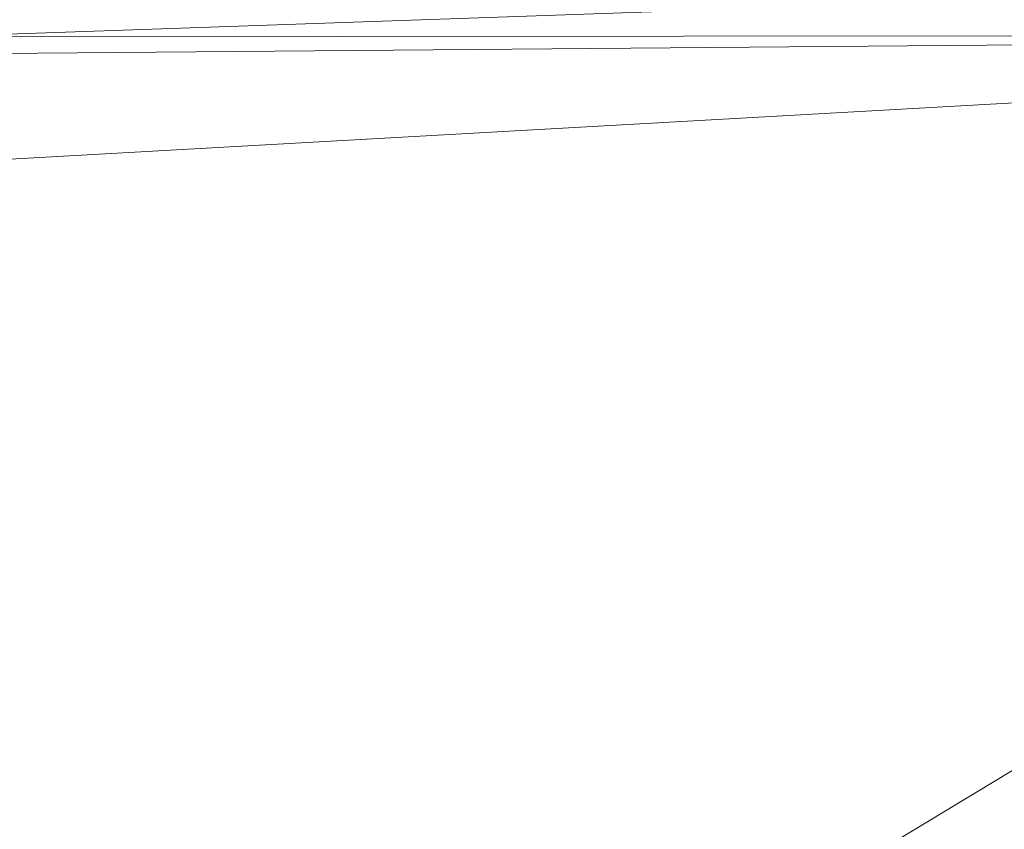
# Model space of a CAD drawing. Header units: feet. Extents: x 154 to 734, y 944 to 1247.
# Tile 63 of 63: x 268 to 294, y 1013 to 1035. Entities that reach past the tile are written whole.
import ezdxf

# ---------------------------------------------------------------- set-up
doc = ezdxf.new("R2010")
doc.units = ezdxf.units.FT
doc.header["$MEASUREMENT"] = 0
doc.layers.get('0').update_dxf_attribs({"true_color": 0x5890e1})

# ---------------------------------------------------------------- blocks, each defined once
blk = doc.blocks.new('A$Ca1c6a726')
at = {"color": 0, "linetype": 'Continuous', "lineweight": 0, "extrusion": (2.22045e-16, 1, -2.22045e-16)}
for p, q in [((172.444, 92.365), (110.779, 90.222)), ((110.779, 90.222), (172.444, 92.365)), ((172.308, 90.276), (99.202, 86.183)), ((172.308, 90.276), (99.202, 86.183)), ((171.424, 90.275), (106.519, 89.731)), ((171.424, 90.275), (106.519, 89.731)), ((172.435, 90.276), (110.775, 53.102)), ((110.775, 53.102), (172.435, 90.276)), ((172.447, 90.276), (110.779, 90.222)), ((172.447, 90.276), (110.779, 90.222))]:
    blk.add_line(p, q, dxfattribs=at)

msp = doc.modelspace()

# ---------------------------------------------------------------- block references
msp.add_blockref('A$Ca1c6a726', (154.192, 944.327, -71.799))

doc.saveas('drawing.dxf')
